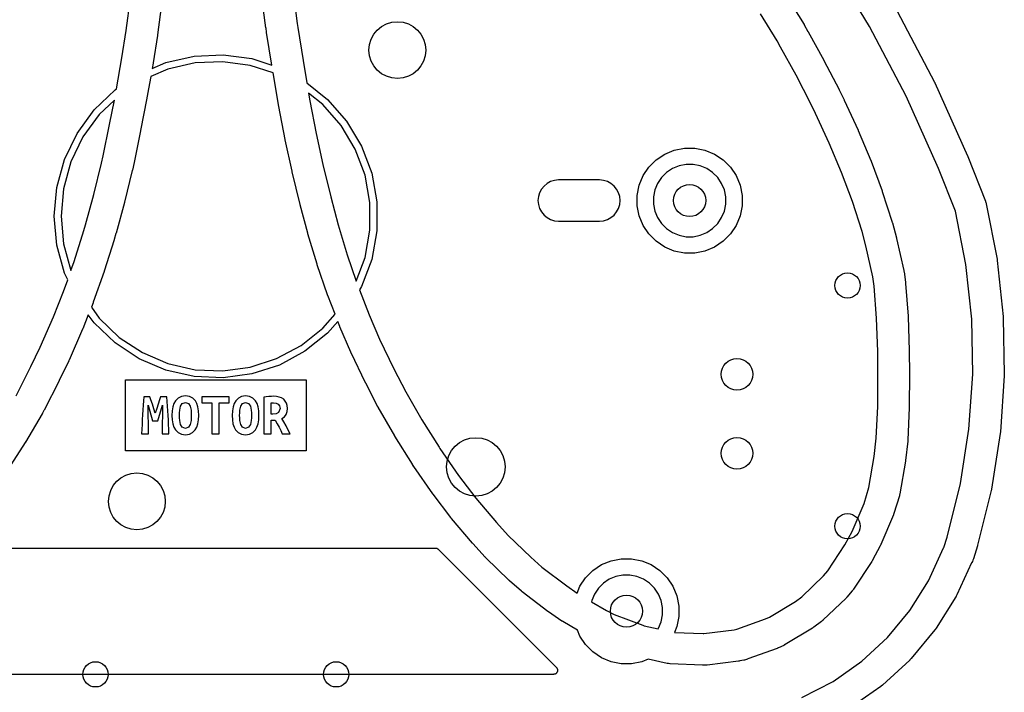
# Model space of a CAD drawing. Extents: x 4.86 to 6.83, y -5.61 to -2.67.
# Tile 3 of 17: x 5.6 to 6.83, y -4.94 to -4.11. Entities that reach past the tile are written whole.
import ezdxf

# ---------------------------------------------------------------- set-up
doc = ezdxf.new("R2010")
doc.units = 0
doc.header["$MEASUREMENT"] = 0
doc.layers.add('BLACK', color=7, linetype='CONTINUOUS')

msp = doc.modelspace()

# ---------------------------------------------------------------- linework, layer by layer
at = {"layer": 'BLACK', "linetype": 'CONTINUOUS'}
for p, q in [((6.66127, -4.11375), (6.61029, -4.02964)), ((5.90896, -4.11545), (5.90345, -4.07426)), ((5.94251, -4.06928), (5.94796, -4.11008)), ((5.73476, -4.11898), (5.73991, -4.0784)), ((5.77899, -4.08314), (5.77378, -4.12425)), ((6.55867, -4.07738), (6.57964, -4.11145)), ((6.54598, -4.13186), (6.52526, -4.0982)), ((6.69584, -4.0949), (6.74216, -4.18303)), ((5.94796, -4.11008), (5.94871, -4.11511)), ((6.57964, -4.11145), (6.57978, -4.11168)), ((5.72934, -4.15276), (5.73476, -4.11898)), ((5.90896, -4.11546), (5.90896, -4.11545)), ((5.90896, -4.11545), (5.90896, -4.11545)), ((5.909, -4.11573), (5.90896, -4.11546)), ((5.90978, -4.12099), (5.909, -4.11573)), ((5.90978, -4.121), (5.90978, -4.12099)), ((5.90981, -4.12117), (5.90978, -4.121)), ((5.91627, -4.16198), (5.90981, -4.12117)), ((5.94871, -4.11511), (5.9552, -4.15612)), ((6.57978, -4.11168), (6.57984, -4.11179)), ((6.57984, -4.11179), (6.57991, -4.11189)), ((6.57991, -4.11189), (6.58454, -4.11989)), ((6.58454, -4.11989), (6.58468, -4.12013)), ((6.58468, -4.12013), (6.58471, -4.1202)), ((6.58471, -4.1202), (6.58476, -4.12027)), ((6.58476, -4.12027), (6.60427, -4.1557)), ((6.70703, -4.20081), (6.66127, -4.11375)), ((5.77369, -4.1249), (5.76819, -4.15912)), ((5.7737, -4.12471), (5.77369, -4.1249)), ((5.77374, -4.12453), (5.7737, -4.12471)), ((5.77378, -4.12425), (5.77374, -4.12453)), ((6.55037, -4.13945), (6.54598, -4.13186)), ((6.56966, -4.17447), (6.55037, -4.13945)), ((5.72266, -4.19141), (5.72934, -4.15276)), ((5.767, -4.16602), (5.78417, -4.15868)), ((5.76815, -4.15936), (5.767, -4.16602)), ((5.76819, -4.15912), (5.76815, -4.15935)), ((5.76815, -4.15935), (5.76815, -4.15936)), ((5.78417, -4.15868), (5.8194, -4.15064)), ((5.82056, -4.15923), (5.78684, -4.16692)), ((5.8194, -4.15064), (5.8555, -4.14902)), ((5.85511, -4.15767), (5.82056, -4.15923)), ((5.88938, -4.16232), (5.85511, -4.15767)), ((5.8555, -4.14902), (5.89131, -4.15387)), ((5.89131, -4.15387), (5.91627, -4.16198)), ((5.9552, -4.15612), (5.95992, -4.18409)), ((6.60427, -4.1557), (6.6044, -4.15594)), ((6.6044, -4.15594), (6.60444, -4.15604)), ((6.60444, -4.15604), (6.60449, -4.15612)), ((6.60449, -4.15612), (6.62335, -4.19246)), ((5.78684, -4.16692), (5.76525, -4.17615)), ((5.91788, -4.17158), (5.88938, -4.16232)), ((5.9233, -4.2037), (5.91788, -4.17158)), ((5.76525, -4.17615), (5.76144, -4.1982)), ((5.95992, -4.18409), (5.98576, -4.2047)), ((6.5883, -4.21038), (6.56966, -4.17447)), ((6.74216, -4.18303), (6.74239, -4.18348)), ((6.74239, -4.18348), (6.74253, -4.1838)), ((6.74253, -4.1838), (6.74268, -4.18411)), ((6.74268, -4.18411), (6.78353, -4.27489)), ((5.69466, -4.21777), (5.72078, -4.1928)), ((5.72078, -4.1928), (5.72263, -4.19157)), ((5.72263, -4.19157), (5.72266, -4.19141)), ((5.97977, -4.21096), (5.96207, -4.19684)), ((5.96207, -4.19684), (5.96211, -4.19706)), ((5.96211, -4.19706), (5.96375, -4.2063)), ((6.62335, -4.19246), (6.62348, -4.19271)), ((6.62348, -4.19271), (6.62352, -4.19281)), ((6.62352, -4.19281), (6.62358, -4.1929)), ((6.62358, -4.1929), (6.62963, -4.20533)), ((5.72, -4.20547), (5.70118, -4.22347)), ((5.71412, -4.236), (5.72, -4.20547)), ((5.76055, -4.20308), (5.75276, -4.24357)), ((5.76059, -4.20288), (5.76055, -4.20308)), ((5.76055, -4.20308), (5.76055, -4.20308)), ((5.76141, -4.19837), (5.76059, -4.20288)), ((5.76144, -4.1982), (5.76141, -4.19836)), ((5.76141, -4.19836), (5.76141, -4.19837)), ((5.92333, -4.20387), (5.9233, -4.2037)), ((5.9233, -4.2037), (5.9233, -4.2037)), ((5.92502, -4.21335), (5.92333, -4.20387)), ((5.96375, -4.2063), (5.97162, -4.24697)), ((5.98576, -4.2047), (6.00953, -4.23191)), ((6.62963, -4.20533), (6.62975, -4.20558)), ((6.62975, -4.20558), (6.62978, -4.20566)), ((6.62978, -4.20566), (6.62983, -4.20573)), ((6.62983, -4.20573), (6.64698, -4.24306)), ((6.74743, -4.29061), (6.70703, -4.20081)), ((5.67342, -4.24701), (5.69466, -4.21777)), ((5.92502, -4.21336), (5.92502, -4.21335)), ((5.92502, -4.21337), (5.92502, -4.21336)), ((5.92507, -4.21364), (5.92502, -4.21337)), ((5.93301, -4.25462), (5.92507, -4.21364)), ((6.00253, -4.237), (5.97977, -4.21096)), ((6.59415, -4.22238), (6.5883, -4.21038)), ((5.70118, -4.22347), (5.68085, -4.25145)), ((6.00953, -4.23191), (6.02807, -4.26293)), ((6.61108, -4.25923), (6.59415, -4.22238)), ((5.70606, -4.27498), (5.71412, -4.236)), ((5.7527, -4.24384), (5.74458, -4.28312)), ((5.75276, -4.24357), (5.7527, -4.24384)), ((5.7527, -4.24384), (5.7527, -4.24384)), ((6.02027, -4.26669), (6.00253, -4.237)), ((6.64698, -4.24306), (6.64709, -4.24331)), ((6.64709, -4.24331), (6.64714, -4.24346)), ((6.64714, -4.24346), (6.64722, -4.2436)), ((6.64722, -4.2436), (6.66294, -4.2807)), ((5.65774, -4.27957), (5.67342, -4.24701)), ((5.68085, -4.25145), (5.66584, -4.28261)), ((5.93302, -4.25465), (5.93301, -4.25462)), ((5.93302, -4.25469), (5.93302, -4.25465)), ((5.93307, -4.25496), (5.93302, -4.25469)), ((5.94142, -4.29431), (5.93307, -4.25496)), ((5.97162, -4.24697), (5.97987, -4.28585)), ((6.03242, -4.29907), (6.02027, -4.26669)), ((6.02807, -4.26293), (6.04077, -4.29677)), ((6.40601, -4.27272), (6.41792, -4.26779)), ((6.41792, -4.26779), (6.43056, -4.26528)), ((6.43056, -4.26528), (6.44345, -4.26528)), ((6.44345, -4.26528), (6.45609, -4.26779)), ((6.45609, -4.26779), (6.468, -4.27272)), ((6.6265, -4.29563), (6.61108, -4.25923)), ((5.64812, -4.3144), (5.65774, -4.27957)), ((5.66584, -4.28261), (5.65664, -4.31595)), ((5.70403, -4.28401), (5.70606, -4.27498)), ((5.74458, -4.28312), (5.74452, -4.28339)), ((6.38618, -4.289), (6.3953, -4.27988)), ((6.3953, -4.27988), (6.40601, -4.27272)), ((6.468, -4.27272), (6.47872, -4.27988)), ((6.47872, -4.27988), (6.48783, -4.289)), ((6.66294, -4.2807), (6.66304, -4.28095)), ((6.66304, -4.28095), (6.66313, -4.28127)), ((6.66313, -4.28127), (6.66328, -4.28156)), ((6.66328, -4.28156), (6.67693, -4.31857)), ((6.78353, -4.27489), (6.78374, -4.27537)), ((6.78374, -4.27537), (6.78382, -4.27558)), ((6.78382, -4.27558), (6.78391, -4.27578)), ((6.78391, -4.27578), (6.80573, -4.33139)), ((5.69441, -4.32316), (5.70403, -4.28401)), ((5.74231, -4.29321), (5.73259, -4.33278)), ((5.74232, -4.29315), (5.74231, -4.29321)), ((5.74234, -4.29309), (5.74232, -4.29315)), ((5.7424, -4.29283), (5.74234, -4.29309)), ((5.74451, -4.28344), (5.7424, -4.29283)), ((5.74452, -4.28339), (5.74451, -4.28341)), ((5.74451, -4.28341), (5.74451, -4.28344)), ((5.94147, -4.29445), (5.94142, -4.29431)), ((5.94149, -4.29461), (5.94147, -4.29445)), ((5.94155, -4.29488), (5.94149, -4.29461)), ((5.95146, -4.33562), (5.94155, -4.29488)), ((5.97987, -4.28585), (5.98967, -4.32611)), ((6.37902, -4.29972), (6.38618, -4.289)), ((6.41567, -4.29078), (6.40829, -4.29571)), ((6.42387, -4.28738), (6.41567, -4.29078)), ((6.43257, -4.28565), (6.42387, -4.28738)), ((6.44145, -4.28565), (6.43257, -4.28565)), ((6.45015, -4.28738), (6.44145, -4.28565)), ((6.45835, -4.29078), (6.45015, -4.28738)), ((6.46573, -4.29571), (6.45835, -4.29078)), ((6.48783, -4.289), (6.49499, -4.29972)), ((6.76842, -4.34411), (6.74743, -4.29061)), ((6.03859, -4.3331), (6.03242, -4.29907)), ((6.04077, -4.29677), (6.04722, -4.33232)), ((6.26383, -4.30707), (6.2594, -4.30943)), ((6.26863, -4.30561), (6.26383, -4.30707)), ((6.27362, -4.30512), (6.26863, -4.30561)), ((6.3248, -4.30512), (6.27362, -4.30512)), ((6.3298, -4.30561), (6.3248, -4.30512)), ((6.3346, -4.30707), (6.3298, -4.30561)), ((6.33902, -4.30943), (6.3346, -4.30707)), ((6.37409, -4.31162), (6.37902, -4.29972)), ((6.40201, -4.30199), (6.39708, -4.30937)), ((6.40829, -4.29571), (6.40201, -4.30199)), ((6.47201, -4.30199), (6.46573, -4.29571)), ((6.47694, -4.30937), (6.47201, -4.30199)), ((6.49499, -4.29972), (6.49992, -4.31162)), ((6.63986, -4.33182), (6.6265, -4.29563)), ((5.64488, -4.35039), (5.64812, -4.3144)), ((5.65664, -4.31595), (5.65354, -4.35039)), ((6.25234, -4.31649), (6.24998, -4.32092)), ((6.25553, -4.31261), (6.25234, -4.31649)), ((6.2594, -4.30943), (6.25553, -4.31261)), ((6.3429, -4.31261), (6.33902, -4.30943)), ((6.34608, -4.31649), (6.3429, -4.31261)), ((6.34845, -4.32092), (6.34608, -4.31649)), ((6.37158, -4.32426), (6.37409, -4.31162)), ((6.39368, -4.31757), (6.39195, -4.32627)), ((6.39708, -4.30937), (6.39368, -4.31757)), ((6.48033, -4.31757), (6.47694, -4.30937)), ((6.48207, -4.32627), (6.48033, -4.31757)), ((6.49992, -4.31162), (6.50244, -4.32426)), ((6.67693, -4.31857), (6.67703, -4.31883)), ((6.67703, -4.31883), (6.67709, -4.31909)), ((6.67709, -4.31909), (6.6772, -4.31934)), ((6.6772, -4.31934), (6.68955, -4.35757)), ((5.68414, -4.36106), (5.69441, -4.32316)), ((5.98967, -4.32611), (5.99898, -4.36108)), ((6.04722, -4.33232), (6.04722, -4.36846)), ((6.24852, -4.32572), (6.24803, -4.33071)), ((6.24803, -4.33071), (6.24852, -4.3357)), ((6.24998, -4.32092), (6.24852, -4.32572)), ((6.3499, -4.32572), (6.34845, -4.32092)), ((6.35039, -4.33071), (6.3499, -4.32572)), ((6.3499, -4.3357), (6.35039, -4.33071)), ((6.37158, -4.33715), (6.37158, -4.32426)), ((6.39195, -4.32627), (6.39195, -4.33515)), ((6.48207, -4.33515), (6.48207, -4.32627)), ((6.50244, -4.32426), (6.50244, -4.33715)), ((6.65192, -4.36918), (6.63986, -4.33182)), ((6.80573, -4.33139), (6.80575, -4.33144)), ((6.80575, -4.33144), (6.80577, -4.3315)), ((6.80577, -4.3315), (6.80579, -4.33157)), ((6.80579, -4.33157), (6.80591, -4.33187)), ((6.80591, -4.33187), (6.80628, -4.33302)), ((5.73247, -4.33324), (5.72208, -4.37157)), ((5.73249, -4.33314), (5.73247, -4.33324)), ((5.73252, -4.33305), (5.73249, -4.33314)), ((5.73259, -4.33278), (5.73252, -4.33305)), ((5.95149, -4.33569), (5.95146, -4.33562)), ((5.9515, -4.33577), (5.95149, -4.33569)), ((5.95157, -4.33603), (5.9515, -4.33577)), ((5.96102, -4.37156), (5.95157, -4.33603)), ((6.03859, -4.36769), (6.03859, -4.3331)), ((6.24852, -4.3357), (6.24998, -4.3405)), ((6.24998, -4.3405), (6.25234, -4.34493)), ((6.34608, -4.34493), (6.34845, -4.3405)), ((6.34845, -4.3405), (6.3499, -4.3357)), ((6.37409, -4.34979), (6.37158, -4.33715)), ((6.39195, -4.33515), (6.39368, -4.34385)), ((6.39368, -4.34385), (6.39708, -4.35205)), ((6.47694, -4.35205), (6.48033, -4.34385)), ((6.48033, -4.34385), (6.48207, -4.33515)), ((6.50244, -4.33715), (6.49992, -4.34979)), ((6.7814, -4.41048), (6.76842, -4.34411)), ((6.80628, -4.33302), (6.8063, -4.33307)), ((6.8063, -4.33307), (6.80632, -4.33312)), ((6.80632, -4.33312), (6.80636, -4.33331)), ((6.80636, -4.33331), (6.80659, -4.33418)), ((6.80659, -4.33418), (6.80667, -4.33459)), ((6.80667, -4.33459), (6.80672, -4.33479)), ((6.80672, -4.33479), (6.8202, -4.40377)), ((5.64812, -4.38639), (5.64488, -4.35039)), ((5.65354, -4.35039), (5.65664, -4.38484)), ((6.25234, -4.34493), (6.25553, -4.3488)), ((6.25553, -4.3488), (6.2594, -4.35199)), ((6.2594, -4.35199), (6.26383, -4.35435)), ((6.26383, -4.35435), (6.26863, -4.35581)), ((6.26863, -4.35581), (6.27362, -4.3563)), ((6.27362, -4.3563), (6.3248, -4.3563)), ((6.3248, -4.3563), (6.3298, -4.35581)), ((6.3298, -4.35581), (6.3346, -4.35435)), ((6.3346, -4.35435), (6.33902, -4.35199)), ((6.33902, -4.35199), (6.3429, -4.3488)), ((6.3429, -4.3488), (6.34608, -4.34493)), ((6.37902, -4.3617), (6.37409, -4.34979)), ((6.39708, -4.35205), (6.40201, -4.35943)), ((6.47201, -4.35943), (6.47694, -4.35205)), ((6.49992, -4.34979), (6.49499, -4.3617)), ((5.66986, -4.40653), (5.68211, -4.36797)), ((5.68211, -4.36797), (5.68414, -4.36106)), ((5.99898, -4.36108), (6.01036, -4.39838)), ((6.03242, -4.40172), (6.03859, -4.36769)), ((6.04722, -4.36846), (6.04077, -4.40402)), ((6.38618, -4.37242), (6.37902, -4.3617)), ((6.40201, -4.35943), (6.40829, -4.36571)), ((6.40829, -4.36571), (6.41567, -4.37064)), ((6.45835, -4.37064), (6.46573, -4.36571)), ((6.46573, -4.36571), (6.47201, -4.35943)), ((6.49499, -4.3617), (6.48783, -4.37242)), ((6.65668, -4.38707), (6.65192, -4.36918)), ((6.68955, -4.35757), (6.68963, -4.35784)), ((6.68963, -4.35784), (6.68971, -4.35821)), ((6.68971, -4.35821), (6.68984, -4.35857)), ((6.68984, -4.35857), (6.69482, -4.37732)), ((5.71969, -4.37968), (5.7073, -4.41872)), ((5.71971, -4.37961), (5.71969, -4.37968)), ((5.71973, -4.37955), (5.71971, -4.37961)), ((5.71981, -4.37929), (5.71973, -4.37955)), ((5.72197, -4.37198), (5.71981, -4.37929)), ((5.72198, -4.3719), (5.72197, -4.37198)), ((5.72201, -4.37183), (5.72198, -4.3719)), ((5.72208, -4.37157), (5.72201, -4.37183)), ((5.9611, -4.37176), (5.96102, -4.37156)), ((5.96114, -4.37197), (5.9611, -4.37176)), ((5.96122, -4.37224), (5.96114, -4.37197)), ((5.97279, -4.41016), (5.96122, -4.37224)), ((6.3953, -4.38153), (6.38618, -4.37242)), ((6.41567, -4.37064), (6.42387, -4.37403)), ((6.42387, -4.37403), (6.43257, -4.37577)), ((6.43257, -4.37577), (6.44145, -4.37577)), ((6.44145, -4.37577), (6.45015, -4.37403)), ((6.45015, -4.37403), (6.45835, -4.37064)), ((6.48783, -4.37242), (6.47872, -4.38153)), ((6.69482, -4.37732), (6.69489, -4.37758)), ((6.69489, -4.37758), (6.69492, -4.3778)), ((6.69492, -4.3778), (6.69499, -4.37802)), ((6.69499, -4.37802), (6.704, -4.41775)), ((5.65774, -4.42122), (5.64812, -4.38639)), ((5.65664, -4.38484), (5.66582, -4.41808)), ((6.40601, -4.38869), (6.3953, -4.38153)), ((6.41792, -4.39363), (6.40601, -4.38869)), ((6.43056, -4.39614), (6.41792, -4.39363)), ((6.45609, -4.39363), (6.44345, -4.39614)), ((6.468, -4.38869), (6.45609, -4.39363)), ((6.47872, -4.38153), (6.468, -4.38869)), ((6.66542, -4.42565), (6.65668, -4.38707)), ((6.01036, -4.39838), (6.02141, -4.43103)), ((6.02141, -4.43103), (6.03242, -4.40172)), ((6.04077, -4.40402), (6.02807, -4.43785)), ((6.44345, -4.39614), (6.43056, -4.39614)), ((6.8202, -4.40377), (6.82046, -4.40546)), ((6.82046, -4.40546), (6.82788, -4.47535)), ((5.66582, -4.41808), (5.66986, -4.40653)), ((5.97285, -4.41031), (5.97279, -4.41016)), ((5.97289, -4.41046), (5.97285, -4.41031)), ((5.97297, -4.41073), (5.97289, -4.41046)), ((5.98573, -4.44842), (5.97297, -4.41073)), ((6.704, -4.41775), (6.70406, -4.41802)), ((6.70406, -4.41802), (6.70414, -4.4187)), ((6.78864, -4.47865), (6.7814, -4.41048)), ((5.65669, -4.44414), (5.66178, -4.42961)), ((5.66178, -4.42961), (5.65774, -4.42122)), ((5.70712, -4.41928), (5.69371, -4.45755)), ((5.70715, -4.41913), (5.70712, -4.41928)), ((5.70721, -4.41899), (5.70715, -4.41913)), ((5.7073, -4.41872), (5.70721, -4.41899)), ((6.66708, -4.43747), (6.66542, -4.42565)), ((6.70414, -4.4187), (6.7043, -4.41937)), ((6.7043, -4.41937), (6.70616, -4.43266)), ((6.02807, -4.43785), (6.02551, -4.44213)), ((6.02551, -4.44213), (6.03752, -4.47298)), ((6.66998, -4.47713), (6.66708, -4.43747)), ((6.70616, -4.43266), (6.70619, -4.43293)), ((6.70619, -4.43293), (6.70621, -4.43344)), ((6.70621, -4.43344), (6.7063, -4.43395)), ((6.7063, -4.43395), (6.70928, -4.47463)), ((5.64413, -4.47571), (5.65669, -4.44414)), ((5.98586, -4.44869), (5.98573, -4.44842)), ((5.98594, -4.44899), (5.98586, -4.44869)), ((5.98604, -4.44924), (5.98594, -4.44899)), ((5.99503, -4.47236), (5.98604, -4.44924)), ((5.69342, -4.45831), (5.69128, -4.4637)), ((5.69128, -4.4637), (5.70118, -4.47732)), ((5.6935, -4.45805), (5.69342, -4.45831)), ((5.69362, -4.4578), (5.6935, -4.45805)), ((5.69371, -4.45755), (5.69362, -4.4578)), ((5.6277, -4.51356), (5.64413, -4.47571)), ((5.68751, -4.47318), (5.68061, -4.49054)), ((5.69466, -4.48302), (5.68751, -4.47318)), ((5.70118, -4.47732), (5.72618, -4.50122)), ((5.97977, -4.48983), (5.99503, -4.47236)), ((6.03752, -4.47298), (6.05067, -4.50364)), ((6.67144, -4.51907), (6.66998, -4.47713)), ((6.70928, -4.47463), (6.70929, -4.47491)), ((6.70929, -4.47491), (6.70928, -4.47515)), ((6.70928, -4.47515), (6.70932, -4.47539)), ((6.70932, -4.47539), (6.71079, -4.51791)), ((6.78991, -4.5472), (6.78864, -4.47865)), ((6.82788, -4.47535), (6.82799, -4.47706)), ((6.82799, -4.47706), (6.82929, -4.54733)), ((5.68037, -4.49111), (5.66365, -4.52961)), ((5.68042, -4.49095), (5.68037, -4.49111)), ((5.6805, -4.4908), (5.68042, -4.49095)), ((5.68061, -4.49054), (5.6805, -4.4908)), ((5.72078, -4.50799), (5.69466, -4.48302)), ((5.95273, -4.51139), (5.97977, -4.48983)), ((5.99856, -4.48144), (5.98576, -4.49609)), ((6.00095, -4.48757), (5.99856, -4.48144)), ((6.00104, -4.48774), (6.00095, -4.48757)), ((6.0011, -4.48793), (6.00104, -4.48774)), ((6.0012, -4.48819), (6.0011, -4.48793)), ((6.01467, -4.51958), (6.0012, -4.48819)), ((5.72618, -4.50122), (5.75504, -4.52027)), ((5.98576, -4.49609), (5.9575, -4.51862)), ((6.05067, -4.50364), (6.06852, -4.54045)), ((5.61603, -4.53766), (5.6277, -4.51356)), ((5.75094, -4.5279), (5.72078, -4.50799)), ((5.92228, -4.52778), (5.95273, -4.51139)), ((5.78417, -4.5421), (5.75094, -4.5279)), ((5.75504, -4.52027), (5.78684, -4.53387)), ((5.88938, -4.53847), (5.92228, -4.52778)), ((5.9575, -4.51862), (5.92568, -4.53575)), ((6.01482, -4.51986), (6.01467, -4.51958)), ((6.01493, -4.52016), (6.01482, -4.51986)), ((6.01505, -4.52041), (6.01493, -4.52016)), ((6.0332, -4.55785), (6.01505, -4.52041)), ((6.67182, -4.54658), (6.67144, -4.51907)), ((6.71079, -4.51791), (6.7108, -4.51819)), ((6.7108, -4.51819), (6.7108, -4.51825)), ((6.7108, -4.51825), (6.7108, -4.51832)), ((6.7108, -4.51832), (6.71119, -4.54625)), ((5.59744, -4.57394), (5.61603, -4.53766)), ((5.66331, -4.53035), (5.65136, -4.55503)), ((5.66341, -4.5301), (5.66331, -4.53035)), ((5.66354, -4.52986), (5.66341, -4.5301)), ((5.66365, -4.52961), (5.66354, -4.52986)), ((5.78684, -4.53387), (5.82056, -4.54156)), ((5.85511, -4.54311), (5.88938, -4.53847)), ((5.92568, -4.53575), (5.89131, -4.54691)), ((6.06852, -4.54045), (6.08337, -4.56919)), ((5.8194, -4.55014), (5.78417, -4.5421)), ((5.8555, -4.55177), (5.8194, -4.55014)), ((5.82056, -4.54156), (5.85511, -4.54311)), ((5.89131, -4.54691), (5.8555, -4.55177)), ((6.67151, -4.58728), (6.67182, -4.54658)), ((6.71119, -4.54667), (6.71087, -4.58797)), ((6.71119, -4.54625), (6.71119, -4.54652)), ((6.71119, -4.54652), (6.71119, -4.5466)), ((6.71119, -4.5466), (6.71119, -4.54667)), ((6.7852, -4.6156), (6.78991, -4.5472)), ((6.82925, -4.54905), (6.82442, -4.61916)), ((6.82929, -4.54733), (6.82925, -4.54905)), ((5.65116, -4.55542), (5.63236, -4.59211)), ((5.65119, -4.55534), (5.65116, -4.55542)), ((5.65124, -4.55527), (5.65119, -4.55534)), ((5.65136, -4.55503), (5.65124, -4.55527)), ((5.7338, -4.55402), (5.95911, -4.55402)), ((5.7338, -4.64283), (5.7338, -4.55402)), ((5.95911, -4.55402), (5.95911, -4.64283)), ((6.03326, -4.55794), (6.0332, -4.55785)), ((6.0333, -4.55805), (6.03326, -4.55794)), ((6.03343, -4.55829), (6.0333, -4.55805)), ((6.04859, -4.58765), (6.03343, -4.55829)), ((5.75668, -4.57525), (5.75618, -4.58033)), ((5.76433, -4.57525), (5.75668, -4.57525)), ((5.76564, -4.5793), (5.76433, -4.57525)), ((5.77761, -4.57525), (5.77626, -4.57923)), ((5.78526, -4.57525), (5.77761, -4.57525)), ((5.78577, -4.58125), (5.78526, -4.57525)), ((5.79954, -4.57692), (5.79621, -4.58031)), ((5.80364, -4.57488), (5.79954, -4.57692)), ((5.80851, -4.5742), (5.80364, -4.57488)), ((5.81352, -4.57488), (5.80851, -4.5742)), ((5.81767, -4.57692), (5.81352, -4.57488)), ((5.82096, -4.58031), (5.81767, -4.57692)), ((5.86288, -4.57525), (5.82913, -4.57525)), ((5.82913, -4.57525), (5.82913, -4.5829)), ((5.86288, -4.5829), (5.86288, -4.57525)), ((5.87454, -4.57692), (5.87121, -4.58031)), ((5.87864, -4.57488), (5.87454, -4.57692)), ((5.88351, -4.5742), (5.87864, -4.57488)), ((5.88852, -4.57488), (5.88351, -4.5742)), ((5.89267, -4.57692), (5.88852, -4.57488)), ((5.89596, -4.58031), (5.89267, -4.57692)), ((5.90927, -4.57536), (5.90631, -4.57593)), ((5.90631, -4.57593), (5.90631, -4.62168)), ((5.91253, -4.57499), (5.90927, -4.57536)), ((5.91568, -4.5748), (5.91253, -4.57499)), ((5.91831, -4.57473), (5.91568, -4.5748)), ((5.92209, -4.57495), (5.91831, -4.57473)), ((5.92551, -4.57563), (5.92209, -4.57495)), ((5.92851, -4.57677), (5.92551, -4.57563)), ((5.93106, -4.5784), (5.92851, -4.57677)), ((6.08337, -4.56919), (6.10337, -4.604)), ((5.75574, -4.58583), (5.75536, -4.59162)), ((5.75618, -4.58033), (5.75574, -4.58583)), ((5.76246, -4.62168), (5.76208, -4.5856)), ((5.76208, -4.5856), (5.76756, -4.60525)), ((5.76733, -4.58463), (5.76564, -4.5793)), ((5.76913, -4.5904), (5.76733, -4.58463)), ((5.77273, -4.59006), (5.77086, -4.5958)), ((5.77461, -4.58436), (5.77273, -4.59006)), ((5.77431, -4.60525), (5.78001, -4.5856)), ((5.77626, -4.57923), (5.77461, -4.58436)), ((5.78001, -4.5856), (5.77956, -4.62168)), ((5.78627, -4.5871), (5.78577, -4.58125)), ((5.78672, -4.59285), (5.78627, -4.5871)), ((5.79289, -4.5879), (5.79206, -4.59279)), ((5.79427, -4.58374), (5.79289, -4.5879)), ((5.79621, -4.58031), (5.79427, -4.58374)), ((5.80142, -4.59213), (5.80247, -4.58699)), ((5.80247, -4.58699), (5.80468, -4.5835)), ((5.80468, -4.5835), (5.80851, -4.58223)), ((5.80851, -4.58223), (5.81233, -4.5835)), ((5.81233, -4.5835), (5.81454, -4.58695)), ((5.81454, -4.58695), (5.81559, -4.59209)), ((5.82283, -4.58374), (5.82096, -4.58031)), ((5.82416, -4.5879), (5.82283, -4.58374)), ((5.82496, -4.59279), (5.82416, -4.5879)), ((5.82913, -4.5829), (5.84136, -4.5829)), ((5.84136, -4.5829), (5.84136, -4.62168)), ((5.85066, -4.62168), (5.85066, -4.5829)), ((5.85066, -4.5829), (5.86288, -4.5829)), ((5.86789, -4.5879), (5.86706, -4.59279)), ((5.86927, -4.58374), (5.86789, -4.5879)), ((5.87121, -4.58031), (5.86927, -4.58374)), ((5.87642, -4.59213), (5.87747, -4.58699)), ((5.87747, -4.58699), (5.87968, -4.5835)), ((5.87968, -4.5835), (5.88351, -4.58223)), ((5.88351, -4.58223), (5.88733, -4.5835)), ((5.88733, -4.5835), (5.88954, -4.58695)), ((5.88954, -4.58695), (5.89059, -4.59209)), ((5.89783, -4.58374), (5.89596, -4.58031)), ((5.89916, -4.5879), (5.89783, -4.58374)), ((5.89996, -4.59279), (5.89916, -4.5879)), ((5.91553, -4.58298), (5.91703, -4.58279)), ((5.91553, -4.59693), (5.91553, -4.58298)), ((5.91703, -4.58279), (5.91831, -4.58275)), ((5.91831, -4.58275), (5.92163, -4.58318)), ((5.92163, -4.58318), (5.92423, -4.58448)), ((5.92423, -4.58448), (5.92592, -4.58669)), ((5.92648, -4.58988), (5.92438, -4.59509)), ((5.92592, -4.58669), (5.92648, -4.58988)), ((5.93462, -4.58316), (5.93106, -4.5784)), ((5.93555, -4.5863), (5.93462, -4.58316)), ((5.93544, -4.59381), (5.93586, -4.58995)), ((5.93586, -4.58995), (5.93555, -4.5863)), ((6.04876, -4.58791), (6.04859, -4.58765)), ((6.04888, -4.58819), (6.04876, -4.58791)), ((6.04901, -4.58843), (6.04888, -4.58819)), ((6.06941, -4.62392), (6.04901, -4.58843)), ((6.66963, -4.62691), (6.67151, -4.58728)), ((6.71085, -4.58875), (6.70893, -4.6294)), ((6.71087, -4.58825), (6.71084, -4.5885)), ((6.71084, -4.5885), (6.71085, -4.58875)), ((6.71087, -4.58797), (6.71087, -4.58825)), ((5.62999, -4.59645), (5.6091, -4.63174)), ((5.63009, -4.59625), (5.62999, -4.59645)), ((5.63021, -4.59607), (5.63009, -4.59625)), ((5.63034, -4.59583), (5.63021, -4.59607)), ((5.63213, -4.59255), (5.63034, -4.59583)), ((5.63217, -4.59245), (5.63213, -4.59255)), ((5.63223, -4.59235), (5.63217, -4.59245)), ((5.63236, -4.59211), (5.63223, -4.59235)), ((5.75503, -4.5976), (5.75474, -4.60369)), ((5.75536, -4.59162), (5.75503, -4.5976)), ((5.77086, -4.5958), (5.76913, -4.5904)), ((5.78709, -4.59854), (5.78672, -4.59285)), ((5.7874, -4.60422), (5.78709, -4.59854)), ((5.79206, -4.59279), (5.79178, -4.59843)), ((5.79178, -4.59843), (5.79205, -4.60406)), ((5.80116, -4.59843), (5.80122, -4.59516)), ((5.80122, -4.6017), (5.80116, -4.59843)), ((5.80122, -4.59516), (5.80142, -4.59213)), ((5.80142, -4.60476), (5.80122, -4.6017)), ((5.81559, -4.59209), (5.81579, -4.59515)), ((5.81579, -4.60169), (5.81559, -4.60473)), ((5.81579, -4.59515), (5.81586, -4.59843)), ((5.81586, -4.59843), (5.81579, -4.60169)), ((5.82523, -4.59843), (5.82496, -4.59279)), ((5.82496, -4.60406), (5.82523, -4.59843)), ((5.86706, -4.59279), (5.86678, -4.59843)), ((5.86678, -4.59843), (5.86705, -4.60406)), ((5.87616, -4.59843), (5.87622, -4.59516)), ((5.87622, -4.6017), (5.87616, -4.59843)), ((5.87622, -4.59516), (5.87642, -4.59213)), ((5.87642, -4.60476), (5.87622, -4.6017)), ((5.89059, -4.59209), (5.89079, -4.59515)), ((5.89079, -4.60169), (5.89059, -4.60473)), ((5.89079, -4.59515), (5.89086, -4.59843)), ((5.89086, -4.59843), (5.89079, -4.60169)), ((5.90023, -4.59843), (5.89996, -4.59279)), ((5.89996, -4.60406), (5.90023, -4.59843)), ((5.91756, -4.59693), (5.91553, -4.59693)), ((5.92163, -4.59647), (5.91756, -4.59693)), ((5.92438, -4.59509), (5.92163, -4.59647)), ((5.92873, -4.60233), (5.93201, -4.60021)), ((5.93143, -4.60664), (5.92873, -4.60233)), ((5.93201, -4.60021), (5.93421, -4.5973)), ((5.93421, -4.5973), (5.93544, -4.59381)), ((5.75447, -4.60983), (5.75422, -4.61586)), ((5.75474, -4.60369), (5.75447, -4.60983)), ((5.76756, -4.60525), (5.77431, -4.60525)), ((5.78766, -4.60994), (5.7874, -4.60422)), ((5.78786, -4.61574), (5.78766, -4.60994)), ((5.79205, -4.60406), (5.79286, -4.60895)), ((5.79286, -4.60895), (5.79421, -4.61311)), ((5.79421, -4.61311), (5.79609, -4.61654)), ((5.80247, -4.6099), (5.80142, -4.60476)), ((5.80468, -4.61335), (5.80247, -4.6099)), ((5.80851, -4.61463), (5.80468, -4.61335)), ((5.81229, -4.61335), (5.80851, -4.61463)), ((5.81454, -4.60986), (5.81229, -4.61335)), ((5.81559, -4.60473), (5.81454, -4.60986)), ((5.82088, -4.61654), (5.82278, -4.61311)), ((5.82278, -4.61311), (5.82414, -4.60895)), ((5.82414, -4.60895), (5.82496, -4.60406)), ((5.86705, -4.60406), (5.86786, -4.60895)), ((5.86786, -4.60895), (5.86921, -4.61311)), ((5.86921, -4.61311), (5.87109, -4.61654)), ((5.87747, -4.6099), (5.87642, -4.60476)), ((5.87968, -4.61335), (5.87747, -4.6099)), ((5.88351, -4.61463), (5.87968, -4.61335)), ((5.88729, -4.61335), (5.88351, -4.61463)), ((5.88954, -4.60986), (5.88729, -4.61335)), ((5.89059, -4.60473), (5.88954, -4.60986)), ((5.89588, -4.61654), (5.89778, -4.61311)), ((5.89778, -4.61311), (5.89914, -4.60895)), ((5.89914, -4.60895), (5.89996, -4.60406)), ((5.91553, -4.62168), (5.91553, -4.60458)), ((5.91553, -4.60458), (5.92033, -4.60458)), ((5.92033, -4.60458), (5.92287, -4.60882)), ((5.92287, -4.60882), (5.92524, -4.61301)), ((5.92524, -4.61301), (5.92739, -4.61726)), ((5.93421, -4.61159), (5.93143, -4.60664)), ((5.93679, -4.61676), (5.93421, -4.61159)), ((6.10337, -4.604), (6.12475, -4.63826)), ((5.75422, -4.61586), (5.75398, -4.62168)), ((5.75398, -4.62168), (5.76246, -4.62168)), ((5.77956, -4.62168), (5.78803, -4.62168)), ((5.78803, -4.62168), (5.78786, -4.61574)), ((5.79609, -4.61654), (5.7994, -4.61993)), ((5.7994, -4.61993), (5.80356, -4.62197)), ((5.80356, -4.62197), (5.80858, -4.62265)), ((5.80858, -4.62265), (5.81348, -4.62197)), ((5.81348, -4.62197), (5.81758, -4.61993)), ((5.81758, -4.61993), (5.82088, -4.61654)), ((5.84136, -4.62168), (5.85066, -4.62168)), ((5.87109, -4.61654), (5.8744, -4.61993)), ((5.8744, -4.61993), (5.87856, -4.62197)), ((5.87856, -4.62197), (5.88358, -4.62265)), ((5.88358, -4.62265), (5.88848, -4.62197)), ((5.88848, -4.62197), (5.89258, -4.61993)), ((5.89258, -4.61993), (5.89588, -4.61654)), ((5.90631, -4.62168), (5.91553, -4.62168)), ((5.92739, -4.61726), (5.92926, -4.62168)), ((5.92926, -4.62168), (5.93893, -4.62168)), ((5.93893, -4.62168), (5.93679, -4.61676)), ((6.06954, -4.62411), (6.06941, -4.62392)), ((6.06963, -4.62431), (6.06954, -4.62411)), ((6.06978, -4.62454), (6.06963, -4.62431)), ((6.09147, -4.65931), (6.06978, -4.62454)), ((6.6671, -4.64963), (6.66963, -4.62691)), ((6.77455, -4.68332), (6.7852, -4.6156)), ((6.82423, -4.62087), (6.81331, -4.69029)), ((6.82442, -4.61916), (6.82423, -4.62087)), ((5.60874, -4.63232), (5.58719, -4.66598)), ((5.60883, -4.63214), (5.60874, -4.63232)), ((5.60896, -4.63198), (5.60883, -4.63214)), ((5.6091, -4.63174), (5.60896, -4.63198)), ((6.12475, -4.63826), (6.12579, -4.63984)), ((6.70883, -4.63065), (6.70617, -4.65453)), ((6.70884, -4.63016), (6.70883, -4.63065)), ((6.70892, -4.62968), (6.70884, -4.63016)), ((6.70893, -4.6294), (6.70892, -4.62968)), ((5.95911, -4.64283), (5.7338, -4.64283)), ((6.12579, -4.63984), (6.14906, -4.67342)), ((6.66058, -4.68845), (6.6671, -4.64963)), ((6.09153, -4.65938), (6.09147, -4.65931)), ((6.09158, -4.65947), (6.09153, -4.65938)), ((6.09173, -4.6597), (6.09158, -4.65947)), ((6.09302, -4.66167), (6.09173, -4.6597)), ((6.09309, -4.66175), (6.09302, -4.66167)), ((6.09314, -4.66184), (6.09309, -4.66175)), ((6.09329, -4.66207), (6.09314, -4.66184)), ((6.11691, -4.69616), (6.09329, -4.66207)), ((6.70602, -4.65562), (6.69919, -4.69627)), ((6.70605, -4.65521), (6.70602, -4.65562)), ((6.70614, -4.65481), (6.70605, -4.65521)), ((6.70617, -4.65453), (6.70614, -4.65481)), ((6.14906, -4.67342), (6.17037, -4.70175)), ((6.75796, -4.75018), (6.77455, -4.68332)), ((6.11707, -4.69635), (6.11691, -4.69616)), ((6.1172, -4.69656), (6.11707, -4.69635)), ((6.11736, -4.69678), (6.1172, -4.69656)), ((6.13926, -4.7259), (6.11736, -4.69678)), ((6.65447, -4.70815), (6.66058, -4.68845)), ((6.69858, -4.69884), (6.69178, -4.72076)), ((6.69881, -4.69768), (6.69858, -4.69884)), ((6.69914, -4.69654), (6.69881, -4.69768)), ((6.69919, -4.69627), (6.69914, -4.69654)), ((6.81297, -4.69197), (6.79604, -4.76018)), ((6.81312, -4.69121), (6.81297, -4.69197)), ((6.81331, -4.69029), (6.81312, -4.69121)), ((6.17037, -4.70175), (6.19617, -4.73201)), ((6.6396, -4.74317), (6.65447, -4.70815)), ((6.6911, -4.72263), (6.67548, -4.75939)), ((6.69136, -4.72181), (6.6911, -4.72263)), ((6.6917, -4.72102), (6.69136, -4.72181)), ((6.69178, -4.72076), (6.6917, -4.72102)), ((6.13958, -4.72624), (6.13926, -4.7259)), ((6.13984, -4.72663), (6.13958, -4.72624)), ((6.14002, -4.72684), (6.13984, -4.72663)), ((6.16643, -4.75781), (6.14002, -4.72684)), ((6.19617, -4.73201), (6.21081, -4.74804)), ((6.21081, -4.74804), (6.23891, -4.77529)), ((6.63071, -4.75972), (6.6396, -4.74317)), ((6.16657, -4.75794), (6.16643, -4.75781)), ((6.16669, -4.7581), (6.16657, -4.75794)), ((6.16687, -4.75831), (6.16669, -4.7581)), ((6.18213, -4.77503), (6.16687, -4.75831)), ((6.60929, -4.79236), (6.63071, -4.75972)), ((6.67471, -4.761), (6.66499, -4.77911)), ((6.675, -4.7603), (6.67471, -4.761)), ((6.67537, -4.75964), (6.675, -4.7603)), ((6.67548, -4.75939), (6.67537, -4.75964)), ((6.75405, -4.76295), (6.75796, -4.75018)), ((6.79575, -4.76121), (6.79081, -4.77734)), ((6.79589, -4.76069), (6.79575, -4.76121)), ((6.79604, -4.76018), (6.79589, -4.76069)), ((5.57294, -4.76378), (6.11998, -4.76378)), ((6.11998, -4.76378), (6.11999, -4.76378)), ((6.11999, -4.76378), (6.11999, -4.76378)), ((6.11999, -4.76378), (6.11999, -4.76378)), ((6.11999, -4.76378), (6.12005, -4.76378)), ((6.12005, -4.76378), (6.12051, -4.76383)), ((6.12051, -4.76383), (6.12096, -4.76388)), ((6.12096, -4.76388), (6.12099, -4.76389)), ((6.12099, -4.76389), (6.12102, -4.76389)), ((6.12102, -4.76389), (6.12146, -4.76403)), ((6.12146, -4.76403), (6.1219, -4.76416)), ((6.1219, -4.76416), (6.12192, -4.76418)), ((6.12192, -4.76418), (6.12195, -4.76418)), ((6.12195, -4.76418), (6.12235, -4.76441)), ((6.12235, -4.76441), (6.12276, -4.76462)), ((6.12276, -4.76462), (6.12278, -4.76464)), ((6.12278, -4.76464), (6.1228, -4.76465)), ((6.1228, -4.76465), (6.12315, -4.76495)), ((6.12315, -4.76495), (6.12351, -4.76524)), ((6.12351, -4.76524), (6.27099, -4.91272)), ((6.73496, -4.80465), (6.75367, -4.76367)), ((6.75367, -4.76367), (6.75405, -4.76295)), ((6.18248, -4.77534), (6.18213, -4.77503)), ((6.18278, -4.7757), (6.18248, -4.77534)), ((6.18297, -4.77589), (6.18278, -4.7757)), ((6.21186, -4.8039), (6.18297, -4.77589)), ((6.23891, -4.77529), (6.25282, -4.7875)), ((6.31656, -4.7917), (6.32727, -4.78454)), ((6.32727, -4.78454), (6.33918, -4.7796)), ((6.33918, -4.7796), (6.35182, -4.77709)), ((6.35182, -4.77709), (6.36471, -4.77709)), ((6.36471, -4.77709), (6.37735, -4.7796)), ((6.37735, -4.7796), (6.38926, -4.78454)), ((6.38926, -4.78454), (6.39998, -4.7917)), ((6.6641, -4.7806), (6.64146, -4.81509)), ((6.66444, -4.77995), (6.6641, -4.7806)), ((6.66486, -4.77935), (6.66444, -4.77995)), ((6.66499, -4.77911), (6.66486, -4.77935)), ((6.78838, -4.78245), (6.77023, -4.82219)), ((6.78868, -4.78201), (6.78838, -4.78245)), ((6.78952, -4.78052), (6.78868, -4.78201)), ((6.79024, -4.77896), (6.78952, -4.78052)), ((6.79081, -4.77734), (6.79024, -4.77896)), ((6.25282, -4.7875), (6.28382, -4.8111)), ((6.30744, -4.80081), (6.31656, -4.7917)), ((6.35383, -4.79746), (6.34512, -4.79919)), ((6.36271, -4.79746), (6.35383, -4.79746)), ((6.37141, -4.79919), (6.36271, -4.79746)), ((6.39998, -4.7917), (6.40909, -4.80081)), ((6.57675, -4.82458), (6.60407, -4.79834)), ((6.60407, -4.79834), (6.60929, -4.79236)), ((6.21213, -4.80412), (6.21186, -4.8039)), ((6.21237, -4.80437), (6.21213, -4.80412)), ((6.21257, -4.80456), (6.21237, -4.80437)), ((6.22736, -4.81754), (6.21257, -4.80456)), ((6.30028, -4.81153), (6.30744, -4.80081)), ((6.32955, -4.80752), (6.32327, -4.8138)), ((6.33692, -4.80259), (6.32955, -4.80752)), ((6.34512, -4.79919), (6.33692, -4.80259)), ((6.37961, -4.80259), (6.37141, -4.79919)), ((6.38699, -4.80752), (6.37961, -4.80259)), ((6.39327, -4.8138), (6.38699, -4.80752)), ((6.40909, -4.80081), (6.41625, -4.81153)), ((6.71169, -4.84168), (6.73496, -4.80465)), ((6.2278, -4.81786), (6.22736, -4.81754)), ((6.2282, -4.81824), (6.2278, -4.81786)), ((6.22842, -4.81841), (6.2282, -4.81824)), ((6.26036, -4.84272), (6.22842, -4.81841)), ((6.28382, -4.8111), (6.29677, -4.82)), ((6.29677, -4.82), (6.30028, -4.81153)), ((6.31834, -4.82118), (6.31494, -4.82938)), ((6.32327, -4.8138), (6.31834, -4.82118)), ((6.3982, -4.82118), (6.39327, -4.8138)), ((6.40159, -4.82938), (6.3982, -4.82118)), ((6.41625, -4.81153), (6.42118, -4.82343)), ((6.63983, -4.81723), (6.63316, -4.82488)), ((6.64054, -4.81625), (6.63983, -4.81723)), ((6.64131, -4.81532), (6.64054, -4.81625)), ((6.64146, -4.81509), (6.64131, -4.81532)), ((6.77023, -4.82219), (6.76942, -4.82378)), ((6.77023, -4.82219), (6.77023, -4.82219)), ((6.77023, -4.82219), (6.77023, -4.82219)), ((6.31494, -4.82938), (6.31467, -4.83075)), ((6.31467, -4.83075), (6.33326, -4.84162)), ((6.40333, -4.83808), (6.40159, -4.82938)), ((6.42118, -4.82343), (6.4237, -4.83608)), ((6.53668, -4.84988), (6.56904, -4.83035)), ((6.56904, -4.83035), (6.57675, -4.82458)), ((6.63197, -4.82613), (6.60316, -4.85381)), ((6.63244, -4.82557), (6.63197, -4.82613)), ((6.63298, -4.82508), (6.63244, -4.82557)), ((6.63316, -4.82488), (6.63298, -4.82508)), ((6.76899, -4.82449), (6.74433, -4.86373)), ((6.76919, -4.82412), (6.76899, -4.82449)), ((6.76942, -4.82378), (6.76919, -4.82412)), ((6.26065, -4.8429), (6.26036, -4.84272)), ((6.26091, -4.84313), (6.26065, -4.8429)), ((6.26114, -4.84329), (6.26091, -4.84313)), ((6.2779, -4.85479), (6.26114, -4.84329)), ((6.33326, -4.84162), (6.3431, -4.84649)), ((6.3431, -4.84649), (6.37858, -4.86002)), ((6.40159, -4.85566), (6.40333, -4.84696)), ((6.40333, -4.84696), (6.40333, -4.83808)), ((6.4237, -4.83608), (6.4237, -4.84896)), ((6.68373, -4.87531), (6.71169, -4.84168)), ((6.27841, -4.85507), (6.2779, -4.85479)), ((6.27887, -4.85542), (6.27841, -4.85507)), ((6.27911, -4.85556), (6.27887, -4.85542)), ((6.29724, -4.86616), (6.27911, -4.85556)), ((6.37858, -4.86002), (6.38058, -4.86064)), ((6.3982, -4.86386), (6.40159, -4.85566)), ((6.4237, -4.84896), (6.42118, -4.86161)), ((6.49608, -4.86505), (6.53179, -4.85216)), ((6.53179, -4.85216), (6.53668, -4.84988)), ((6.60131, -4.85538), (6.59185, -4.86246)), ((6.60211, -4.85465), (6.60131, -4.85538)), ((6.60296, -4.854), (6.60211, -4.85465)), ((6.60316, -4.85381), (6.60296, -4.854)), ((6.30028, -4.87351), (6.29724, -4.86616)), ((6.38058, -4.86064), (6.39769, -4.86462)), ((6.39769, -4.86462), (6.3982, -4.86386)), ((6.42118, -4.86161), (6.41812, -4.86901)), ((6.41812, -4.86901), (6.45377, -4.87053)), ((6.45377, -4.87053), (6.45477, -4.87049)), ((6.45477, -4.87049), (6.49238, -4.86585)), ((6.49238, -4.86585), (6.49608, -4.86505)), ((6.59022, -4.86356), (6.55612, -4.88413)), ((6.5909, -4.86305), (6.59022, -4.86356)), ((6.59162, -4.86262), (6.5909, -4.86305)), ((6.59185, -4.86246), (6.59162, -4.86262)), ((6.7428, -4.86585), (6.71316, -4.90149)), ((6.74304, -4.86551), (6.7428, -4.86585)), ((6.74331, -4.8652), (6.74304, -4.86551)), ((6.74433, -4.86374), (6.74331, -4.8652)), ((6.74433, -4.86373), (6.74433, -4.86373)), ((6.74433, -4.86373), (6.74433, -4.86374)), ((6.30744, -4.88423), (6.30028, -4.87351)), ((6.31656, -4.89334), (6.30744, -4.88423)), ((6.55506, -4.88465), (6.55427, -4.88511)), ((6.55588, -4.88427), (6.55506, -4.88465)), ((6.55612, -4.88413), (6.55588, -4.88427)), ((6.65156, -4.90495), (6.68373, -4.87531)), ((6.32727, -4.9005), (6.31656, -4.89334)), ((6.54599, -4.88889), (6.50954, -4.90205)), ((6.54667, -4.88857), (6.54599, -4.88889)), ((6.54738, -4.88833), (6.54667, -4.88857)), ((6.54763, -4.88821), (6.54738, -4.88833)), ((6.55427, -4.88511), (6.54763, -4.88821)), ((6.33918, -4.90544), (6.32727, -4.9005)), ((6.35182, -4.90795), (6.33918, -4.90544)), ((6.36471, -4.90795), (6.35182, -4.90795)), ((6.37735, -4.90544), (6.36471, -4.90795)), ((6.38528, -4.90215), (6.37735, -4.90544)), ((6.40905, -4.90769), (6.38528, -4.90215)), ((6.41073, -4.90791), (6.40905, -4.90769)), ((6.4124, -4.90817), (6.41073, -4.90791)), ((6.41267, -4.90818), (6.4124, -4.90817)), ((6.45291, -4.9099), (6.41267, -4.90818)), ((6.49808, -4.90482), (6.45878, -4.90966)), ((6.49881, -4.90465), (6.49808, -4.90482)), ((6.49956, -4.90458), (6.49881, -4.90465)), ((6.49983, -4.90452), (6.49956, -4.90458)), ((6.50458, -4.90349), (6.49983, -4.90452)), ((6.50538, -4.90341), (6.50458, -4.90349)), ((6.50909, -4.90229), (6.50538, -4.90341)), ((6.50954, -4.90205), (6.50909, -4.90229)), ((6.61576, -4.93008), (6.65156, -4.90495)), ((6.71137, -4.90338), (6.67728, -4.93479)), ((6.71165, -4.90308), (6.71137, -4.90338)), ((6.71196, -4.90281), (6.71165, -4.90308)), ((6.71316, -4.90149), (6.71196, -4.90281)), ((6.26746, -4.92126), (5.42546, -4.92126)), ((6.26794, -4.92121), (6.26746, -4.92126)), ((6.26841, -4.92117), (6.26794, -4.92121)), ((6.26842, -4.92117), (6.26841, -4.92117)), ((6.26843, -4.92116), (6.26842, -4.92117)), ((6.26889, -4.92103), (6.26843, -4.92116)), ((6.26935, -4.92089), (6.26889, -4.92103)), ((6.26936, -4.92088), (6.26935, -4.92089)), ((6.26935, -4.92089), (6.26935, -4.92089)), ((6.26978, -4.92066), (6.26936, -4.92088)), ((6.27021, -4.92043), (6.26978, -4.92066)), ((6.27022, -4.92043), (6.27021, -4.92043)), ((6.27059, -4.92012), (6.27022, -4.92042)), ((6.27022, -4.92042), (6.27022, -4.92043)), ((6.27097, -4.91982), (6.27059, -4.92012)), ((6.27098, -4.91981), (6.27097, -4.91981)), ((6.27097, -4.91981), (6.27097, -4.91982)), ((6.27128, -4.91944), (6.27098, -4.91981)), ((6.27099, -4.91272), (6.27103, -4.91276)), ((6.27103, -4.91276), (6.27103, -4.91276)), ((6.27103, -4.91276), (6.27103, -4.91276)), ((6.27103, -4.91276), (6.27104, -4.91277)), ((6.27104, -4.91277), (6.27134, -4.91315)), ((6.27159, -4.91907), (6.27128, -4.91944)), ((6.27134, -4.91315), (6.27164, -4.91352)), ((6.2716, -4.91906), (6.27159, -4.91907)), ((6.27183, -4.91863), (6.2716, -4.91906)), ((6.2716, -4.91906), (6.2716, -4.91906)), ((6.27164, -4.91352), (6.27164, -4.91353)), ((6.27164, -4.91353), (6.27165, -4.91354)), ((6.27165, -4.91354), (6.27187, -4.91396)), ((6.27206, -4.91821), (6.27183, -4.91863)), ((6.27187, -4.91396), (6.27209, -4.91439)), ((6.27207, -4.9182), (6.27206, -4.91821)), ((6.27206, -4.91821), (6.27206, -4.91821)), ((6.27221, -4.91774), (6.27207, -4.9182)), ((6.27209, -4.91439), (6.27209, -4.9144)), ((6.27209, -4.9144), (6.2721, -4.9144)), ((6.2721, -4.9144), (6.27223, -4.91487)), ((6.27235, -4.91728), (6.27221, -4.91774)), ((6.27223, -4.91487), (6.27237, -4.91532)), ((6.2724, -4.91679), (6.27235, -4.91727)), ((6.27235, -4.91727), (6.27235, -4.91727)), ((6.27235, -4.91727), (6.27235, -4.91728)), ((6.27237, -4.91532), (6.27237, -4.91533)), ((6.27237, -4.91533), (6.27237, -4.91534)), ((6.27237, -4.91534), (6.27241, -4.91582)), ((6.27246, -4.91631), (6.2724, -4.91679)), ((6.27241, -4.91582), (6.27246, -4.91629)), ((6.27246, -4.91629), (6.27246, -4.9163)), ((6.27246, -4.9163), (6.27246, -4.91631)), ((6.4536, -4.90986), (6.45291, -4.9099)), ((6.45428, -4.90991), (6.4536, -4.90986)), ((6.45455, -4.9099), (6.45428, -4.90991)), ((6.45717, -4.9098), (6.45455, -4.9099)), ((6.45784, -4.9097), (6.45717, -4.9098)), ((6.45851, -4.9097), (6.45784, -4.9097)), ((6.45878, -4.90966), (6.45851, -4.9097)), ((6.57694, -4.95024), (6.61576, -4.93008)), ((6.67524, -4.93643), (6.6373, -4.96306)), ((6.67557, -4.93617), (6.67524, -4.93643)), ((6.67591, -4.93594), (6.67557, -4.93617)), ((6.67728, -4.93479), (6.67591, -4.93594))]:
    msp.add_line(p, q, dxfattribs=at)
at = {"layer": 'BLACK'}
for centre, radius in [((6.0728, -4.14323), 0.03543), ((6.43701, -4.33071), 0.02004), ((6.63386, -4.43661), 0.01575), ((6.49606, -4.54724), 0.01969), ((6.17056, -4.66269), 0.03642), ((6.49606, -4.64567), 0.01969), ((5.74803, -4.70571), 0.03543), ((6.63386, -4.73661), 0.01575), ((6.35827, -4.84252), 0.02004), ((5.69646, -4.92126), 0.01575), ((5.99646, -4.92126), 0.01575)]:
    msp.add_circle(centre, radius, dxfattribs=at)

doc.saveas('drawing.dxf')
